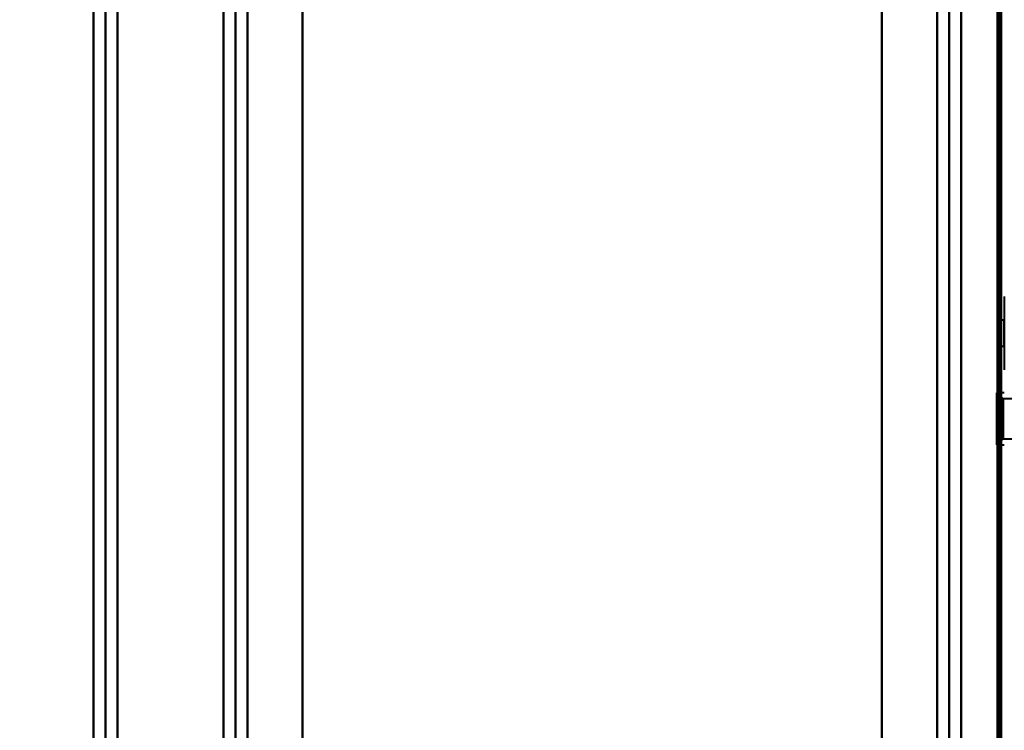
# Model space of a CAD drawing. Header units: millimetres. Extents: x -695 to 695, y -1115 to 611.
# Tile 82 of 87: x 337 to 498, y 146 to 262. Entities that reach past the tile are written whole.
import ezdxf

# ---------------------------------------------------------------- set-up
doc = ezdxf.new("R2010")
doc.units = ezdxf.units.MM
doc.layers.add('G-IMPT', color=8, linetype='Continuous', lineweight=40)

# ---------------------------------------------------------------- blocks, each defined once
blk = doc.blocks.new('NEXA 700 CALQUES_dwg-751640-Niveau de réf_')
at = {"layer": 'G-IMPT'}
for p, q in [((349.23, 335), (349.23, -335)), ((351.23, 335), (351.23, -335)), ((497.53, -333.9), (497.53, 315.9)), ((498.03, 207), (498.03, 195)), ((498.03, 207), (498.03, 195)), ((497.53, 202.6), (497.03, 202.6)), ((497.03, 199.4), (497.03, 202.6)), ((497.03, 199.4), (497.03, 202.6)), ((497.03, 202.6), (497.03, 201)), ((497.03, 202.6), (497.03, 201)), ((498.03, 203.1), (497.53, 203.1)), ((497.53, 201), (497.53, 203.1)), ((497.53, 203.1), (497.53, 201)), ((497.53, 201), (497.53, 202.6)), ((497.53, 201), (497.53, 202.6)), ((497.53, 202.6), (497.53, 199.4)), ((497.53, 202.6), (497.53, 199.4)), ((498.03, 201), (498.03, 203.1)), ((498.03, 201), (498.03, 203.1)), ((497.03, 201), (497.03, 199.4)), ((497.53, 199.4), (497.53, 201)), ((497.53, 198.9), (497.53, 201)), ((497.53, 201), (497.53, 198.9)), ((498.03, 198.9), (498.03, 201)), ((497.03, 199.4), (497.53, 199.4)), ((497.53, 198.9), (498.03, 198.9)), ((497.83, 190.25), (496.83, 191.25)), ((497.83, 190.25), (496.83, 191.25)), ((498.03, 191.25), (496.83, 191.25)), ((498.03, 191.25), (496.83, 191.25)), ((496.83, 191.25), (496.83, 184.88)), ((496.83, 191.25), (496.83, 184.88)), ((496.83, 184.88), (496.83, 191.25)), ((496.83, 184.88), (496.83, 191.25)), ((500.25, 190.25), (497.83, 190.25)), ((500.25, 190.25), (497.83, 190.25)), ((497.83, 190.25), (497.83, 185.37)), ((497.83, 190.25), (497.83, 185.37)), ((497.83, 185.37), (497.83, 190.25)), ((497.83, 185.37), (497.83, 190.25)), ((496.83, 189.12), (496.83, 182.75)), ((496.83, 189.12), (496.83, 182.75)), ((496.83, 182.75), (496.83, 189.12)), ((496.83, 182.75), (496.83, 189.12)), ((497.83, 188.62), (497.83, 183.75)), ((497.83, 188.62), (497.83, 183.75)), ((497.83, 183.75), (497.83, 188.62)), ((497.83, 183.75), (497.83, 188.62)), ((496.83, 182.75), (497.83, 183.75)), ((496.83, 182.75), (497.83, 183.75)), ((497.83, 183.75), (500.25, 183.75)), ((497.83, 183.75), (500.25, 183.75)), ((496.83, 182.75), (498.03, 182.75)), ((496.83, 182.75), (498.03, 182.75))]:
    blk.add_line(p, q, dxfattribs=at)
at = {"layer": 'G-IMPT', "flags": 128}
for points in [[(349.29, -335), (349.29, -167.5), (349.29, 0), (349.29, 167.5), (349.29, 335)], [(349.29, 335), (349.29, 167.5), (349.29, 0), (349.29, -167.5), (349.29, -335)], [(351.26, -335), (351.26, -167.5), (351.26, 0), (351.26, 167.5), (351.26, 335)], [(351.26, 335), (351.26, 167.5), (351.26, 0), (351.26, -167.5), (351.26, -335)], [(353.23, 335), (353.23, 167.5), (353.23, 0), (353.23, -167.5), (353.23, -335)], [(353.23, -335), (353.23, -167.5), (353.23, 0), (353.23, 167.5), (353.23, 335)], [(383.46, 328), (383.46, 164), (383.46, 0), (383.46, -164), (383.46, -328)], [(383.46, -328), (383.46, -164), (383.46, 0), (383.46, 164), (383.46, 328)], [(478.03, -328), (478.03, -164), (478.03, 0), (478.03, 164), (478.03, 328)], [(478.03, 328), (478.03, 164), (478.03, 0), (478.03, -164), (478.03, -328)], [(353.23, -334.4), (353.23, -171.7), (353.23, -9), (353.23, 153.7), (353.23, 316.4)], [(353.23, 316.4), (353.23, 153.7), (353.23, -9), (353.23, -171.7), (353.23, -334.4)], [(383.46, 316.4), (383.46, 155.3), (383.46, -5.8), (383.46, -166.9), (383.46, -328)], [(383.46, -328), (383.46, -166.9), (383.46, -5.8), (383.46, 155.3), (383.46, 316.4)], [(478.03, 316.4), (478.03, 155.3), (478.03, -5.8), (478.03, -166.9), (478.03, -328)], [(478.03, -328), (478.03, -166.9), (478.03, -5.8), (478.03, 155.3), (478.03, 316.4)], [(496.93, 315.9), (496.93, 153.45), (496.93, -9), (496.93, -171.45), (496.93, -333.9)], [(496.93, -333.9), (496.93, -171.45), (496.93, -9), (496.93, 153.45), (496.93, 315.9)], [(497.03, -334), (497.03, -171.5), (497.03, -9), (497.03, 153.5), (497.03, 316)], [(497.03, 316), (497.03, 153.5), (497.03, -9), (497.03, -171.5), (497.03, -334)], [(497.03, 315.9), (497.03, 153.45), (497.03, -9), (497.03, -171.45), (497.03, -333.9)], [(497.03, -333.9), (497.03, -171.45), (497.03, -9), (497.03, 153.45), (497.03, 315.9)], [(497.43, -334.4), (497.43, -171.7), (497.43, -9), (497.43, 153.7), (497.43, 316.4)], [(497.43, -334.4), (497.43, -171.7), (497.43, -9), (497.43, 153.7), (497.43, 316.4)], [(497.43, 316.4), (497.43, 153.7), (497.43, -9), (497.43, -171.7), (497.43, -334.4)], [(497.53, 316.4), (497.53, 153.7), (497.53, -9), (497.53, -171.7), (497.53, -334.4)], [(497.53, 315.9), (497.53, 153.45), (497.53, -9), (497.53, -171.45), (497.53, -333.9)], [(497.53, -333.9), (497.53, -171.45), (497.53, -9), (497.53, 153.45), (497.53, 315.9)], [(497.53, 315.9), (497.53, 153.45), (497.53, -9), (497.53, -171.45), (497.53, -333.9)], [(497.53, -333.9), (497.53, -171.45), (497.53, -9), (497.53, 153.45), (497.53, 315.9)], [(497.53, 315.9), (497.53, 153.45), (497.53, -9), (497.53, -171.45), (497.53, -333.9)], [(497.53, -333.9), (497.53, -171.45), (497.53, -9), (497.53, 153.45), (497.53, 315.9)], [(370.52, -313.78), (370.52, -156.89), (370.52, 0), (370.52, 156.89), (370.52, 313.78)], [(370.52, 313.78), (370.52, 156.89), (370.52, 0), (370.52, -156.89), (370.52, -313.78)], [(372.49, 313.84), (372.49, 156.92), (372.49, 0), (372.49, -156.92), (372.49, -313.84)], [(372.49, -313.84), (372.49, -156.92), (372.49, 0), (372.49, 156.92), (372.49, 313.84)], [(374.46, 313.78), (374.46, 156.89), (374.46, 0), (374.46, -156.89), (374.46, -313.78)], [(374.46, -313.78), (374.46, -156.89), (374.46, 0), (374.46, 156.89), (374.46, 313.78)], [(374.46, -313.78), (374.46, -156.89), (374.46, 0), (374.46, 156.89), (374.46, 313.78)], [(374.46, 313.78), (374.46, 156.89), (374.46, 0), (374.46, -156.89), (374.46, -313.78)], [(487.04, -313.78), (487.04, -156.89), (487.04, 0), (487.04, 156.89), (487.04, 313.78)], [(487.04, 313.78), (487.04, 156.89), (487.04, 0), (487.04, -156.89), (487.04, -313.78)], [(487.04, 313.78), (487.04, 156.89), (487.04, 0), (487.04, -156.89), (487.04, -313.78)], [(487.04, -313.78), (487.04, -156.89), (487.04, 0), (487.04, 156.89), (487.04, 313.78)], [(489.01, -313.84), (489.01, -156.92), (489.01, 0), (489.01, 156.92), (489.01, 313.84)], [(489.01, 313.84), (489.01, 156.92), (489.01, 0), (489.01, -156.92), (489.01, -313.84)], [(490.98, 313.78), (490.98, 156.89), (490.98, 0), (490.98, -156.89), (490.98, -313.78)], [(490.98, -313.78), (490.98, -156.89), (490.98, 0), (490.98, 156.89), (490.98, 313.78)]]:
    blk.add_lwpolyline(points, dxfattribs=at)

msp = doc.modelspace()

# ---------------------------------------------------------------- linework, layer by layer
at = {"color": 94, "lineweight": 30}
msp.add_circle((-1.97, 1), 609.6, dxfattribs=at)

# ---------------------------------------------------------------- block references
at = {"layer": 'G-IMPT'}
msp.add_blockref('NEXA 700 CALQUES_dwg-751640-Niveau de réf_', (0, 10), dxfattribs=at)

doc.saveas('drawing.dxf')
